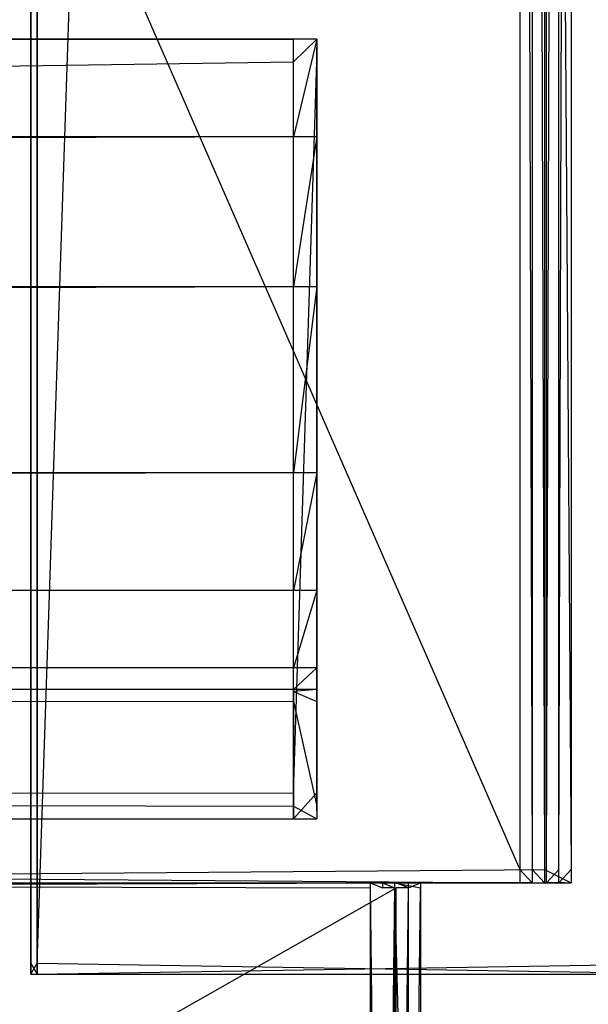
# Model space of a CAD drawing. Extents: x 0 to 1.6, y -0.5 to 0.
# Tile 158 of 182: x 1.5733 to 1.5861, y -0.4783 to -0.4563. Entities that reach past the tile are written whole.
import ezdxf

# ---------------------------------------------------------------- set-up
doc = ezdxf.new("R2010")
doc.units = 0
for name, color, linetype in [('L0_REGALELEMENT_0', 7, 'CONTINUOUS'), ('L34_KORPUS3_2', 7, 'CONTINUOUS'), ('L36_KORPUS2_1___REPLACEMTFOREMP', 7, 'CONTINUOUS'), ('L39_KORPUS2_3___REPLACEMTFOREMP', 7, 'CONTINUOUS'), ('L45_ABDECKPL_0___REPLACEMTFOREM', 7, 'CONTINUOUS')]:
    doc.layers.add(name, color=color, linetype=linetype)

msp = doc.modelspace()

# ---------------------------------------------------------------- linework, layer by layer
at = {"layer": 'L0_REGALELEMENT_0', "color": 40}
for points, invisible_edges in [([(1.546167, -0.387428, 0.349015), (1.584546, -0.475308, 0.349082), (1.584546, -0.3874, 0.349082), (1.546167, -0.387428, 0.349015)], 14), ([(1.584546, -0.475308, 0.349082), (1.546167, -0.387428, 0.349015), (1.546167, -0.475308, 0.349015), (1.584546, -0.475308, 0.349082)], 13), ([(1.585141, -0.3874, 0.009083), (1.546762, -0.475308, 0.009016), (1.546762, -0.3874, 0.009016), (1.585141, -0.3874, 0.009083)], 13), ([(1.546762, -0.475308, 0.009016), (1.585141, -0.3874, 0.009083), (1.585141, -0.475308, 0.009083), (1.546762, -0.475308, 0.009016)], 14), ([(1.584824, -0.475308, 0.349083), (1.584546, -0.3874, 0.349082), (1.584546, -0.475308, 0.349082), (1.584824, -0.475308, 0.349083)], 13), ([(1.584546, -0.3874, 0.349082), (1.584824, -0.475308, 0.349083), (1.584824, -0.3874, 0.349083), (1.584546, -0.3874, 0.349082)], 14), ([(1.585099, -0.475308, 0.349083), (1.584824, -0.3874, 0.349083), (1.584824, -0.475308, 0.349083), (1.585099, -0.475308, 0.349083)], 13), ([(1.584824, -0.3874, 0.349083), (1.585099, -0.475308, 0.349083), (1.585099, -0.3874, 0.349083), (1.584824, -0.3874, 0.349083)], 14), ([(1.585693, -0.475308, 0.00944), (1.585099, -0.3874, 0.348847), (1.585099, -0.475308, 0.348847), (1.585693, -0.475308, 0.00944)], 13), ([(1.585099, -0.3874, 0.348847), (1.585693, -0.475308, 0.00944), (1.585693, -0.3874, 0.00944), (1.585099, -0.3874, 0.348847)], 14), ([(1.585099, -0.475308, 0.348847), (1.585099, -0.3874, 0.349083), (1.585099, -0.475308, 0.349083), (1.585099, -0.475308, 0.348847)], 13), ([(1.585099, -0.3874, 0.349083), (1.585099, -0.475308, 0.348847), (1.585099, -0.3874, 0.348847), (1.585099, -0.3874, 0.349083)], 14), ([(1.58542, -0.3874, 0.009083), (1.585141, -0.475308, 0.009083), (1.585141, -0.3874, 0.009083), (1.58542, -0.3874, 0.009083)], 13), ([(1.585141, -0.475308, 0.009083), (1.58542, -0.3874, 0.009083), (1.58542, -0.475308, 0.009083), (1.585141, -0.475308, 0.009083)], 14), ([(1.585694, -0.3874, 0.009084), (1.58542, -0.475308, 0.009083), (1.58542, -0.3874, 0.009083), (1.585694, -0.3874, 0.009084)], 13), ([(1.58542, -0.475308, 0.009083), (1.585694, -0.3874, 0.009084), (1.585694, -0.475308, 0.009084), (1.58542, -0.475308, 0.009083)], 14), ([(1.585694, -0.475308, 0.009084), (1.585693, -0.3874, 0.00944), (1.585693, -0.475308, 0.00944), (1.585694, -0.475308, 0.009084)], 13), ([(1.585693, -0.3874, 0.00944), (1.585694, -0.475308, 0.009084), (1.585694, -0.3874, 0.009084), (1.585693, -0.3874, 0.00944)], 14), ([(1.584546, -0.475609, 0.349082), (1.546167, -0.475308, 0.349015), (1.546167, -0.475609, 0.349015), (1.584546, -0.475609, 0.349082)], 13), ([(1.546167, -0.475308, 0.349015), (1.584546, -0.475609, 0.349082), (1.584546, -0.475308, 0.349082), (1.546167, -0.475308, 0.349015)], 14), ([(1.585141, -0.475308, 0.009083), (1.546762, -0.475609, 0.009016), (1.546762, -0.475308, 0.009016), (1.585141, -0.475308, 0.009083)], 13), ([(1.546762, -0.475609, 0.009016), (1.585141, -0.475308, 0.009083), (1.585141, -0.475609, 0.009083), (1.546762, -0.475609, 0.009016)], 14), ([(1.584824, -0.475609, 0.349083), (1.584546, -0.475308, 0.349082), (1.584546, -0.475609, 0.349082), (1.584824, -0.475609, 0.349083)], 13), ([(1.584546, -0.475308, 0.349082), (1.584824, -0.475609, 0.349083), (1.584824, -0.475308, 0.349083), (1.584546, -0.475308, 0.349082)], 14), ([(1.585099, -0.475609, 0.349083), (1.584824, -0.475308, 0.349083), (1.584824, -0.475609, 0.349083), (1.585099, -0.475609, 0.349083)], 13), ([(1.584824, -0.475308, 0.349083), (1.585099, -0.475609, 0.349083), (1.585099, -0.475308, 0.349083), (1.584824, -0.475308, 0.349083)], 14), ([(1.585693, -0.475609, 0.00944), (1.585099, -0.475308, 0.348847), (1.585099, -0.475609, 0.348847), (1.585693, -0.475609, 0.00944)], 13), ([(1.585099, -0.475308, 0.348847), (1.585693, -0.475609, 0.00944), (1.585693, -0.475308, 0.00944), (1.585099, -0.475308, 0.348847)], 14), ([(1.585099, -0.475609, 0.348847), (1.585099, -0.475308, 0.349083), (1.585099, -0.475609, 0.349083), (1.585099, -0.475609, 0.348847)], 13), ([(1.585099, -0.475308, 0.349083), (1.585099, -0.475609, 0.348847), (1.585099, -0.475308, 0.348847), (1.585099, -0.475308, 0.349083)], 14), ([(1.58542, -0.475308, 0.009083), (1.585141, -0.475609, 0.009083), (1.585141, -0.475308, 0.009083), (1.58542, -0.475308, 0.009083)], 13), ([(1.585141, -0.475609, 0.009083), (1.58542, -0.475308, 0.009083), (1.58542, -0.475609, 0.009083), (1.585141, -0.475609, 0.009083)], 14), ([(1.585694, -0.475308, 0.009084), (1.58542, -0.475609, 0.009083), (1.58542, -0.475308, 0.009083), (1.585694, -0.475308, 0.009084)], 13), ([(1.58542, -0.475609, 0.009083), (1.585694, -0.475308, 0.009084), (1.585694, -0.475609, 0.009084), (1.58542, -0.475609, 0.009083)], 14), ([(1.585694, -0.475609, 0.009084), (1.585693, -0.475308, 0.00944), (1.585693, -0.475609, 0.00944), (1.585694, -0.475609, 0.009084)], 13), ([(1.585693, -0.475308, 0.00944), (1.585694, -0.475609, 0.009084), (1.585694, -0.475308, 0.009084), (1.585693, -0.475308, 0.00944)], 14), ([(1.581195, -0.475717, 0.345723), (1.543462, -0.475609, 0.345657), (1.543462, -0.475717, 0.345657), (1.581195, -0.475717, 0.345723)], 13), ([(1.543462, -0.475609, 0.345657), (1.581195, -0.475717, 0.345723), (1.581195, -0.475609, 0.345723), (1.543462, -0.475609, 0.345657)], 14), ([(1.581195, -0.475609, 0.345723), (1.543544, -0.475609, 0.345758), (1.543462, -0.475609, 0.345657), (1.581195, -0.475609, 0.345723)], 13), ([(1.581195, -0.497142, 0.345723), (1.543462, -0.475717, 0.345657), (1.543462, -0.497142, 0.345657), (1.581195, -0.497142, 0.345723)], 13), ([(1.543462, -0.475717, 0.345657), (1.581195, -0.497142, 0.345723), (1.581195, -0.475717, 0.345723), (1.543462, -0.475717, 0.345657)], 14), ([(1.581296, -0.475609, 0.345825), (1.546054, -0.475609, 0.348874), (1.543544, -0.475609, 0.345758), (1.581296, -0.475609, 0.345825)], 13), ([(1.543544, -0.475609, 0.345758), (1.581195, -0.475609, 0.345723), (1.581296, -0.475609, 0.345825), (1.543544, -0.475609, 0.345758)], 14), ([(1.581779, -0.475609, 0.012565), (1.544046, -0.475717, 0.012499), (1.544046, -0.475609, 0.012499), (1.581779, -0.475609, 0.012565)], 13), ([(1.544046, -0.475717, 0.012499), (1.581779, -0.475609, 0.012565), (1.581779, -0.475717, 0.012565), (1.544046, -0.475717, 0.012499)], 14), ([(1.58188, -0.475609, 0.01246), (1.544046, -0.475609, 0.012499), (1.544128, -0.475609, 0.012394), (1.58188, -0.475609, 0.01246)], 13), ([(1.544046, -0.475609, 0.012499), (1.58188, -0.475609, 0.01246), (1.581779, -0.475609, 0.012565), (1.544046, -0.475609, 0.012499)], 14), ([(1.581779, -0.475717, 0.012565), (1.544046, -0.497142, 0.012499), (1.544046, -0.475717, 0.012499), (1.581779, -0.475717, 0.012565)], 13), ([(1.544046, -0.497142, 0.012499), (1.581779, -0.475717, 0.012565), (1.581779, -0.497142, 0.012565), (1.544046, -0.497142, 0.012499)], 14), ([(1.585, -0.475609, 0.009229), (1.544128, -0.475609, 0.012394), (1.546648, -0.475609, 0.009161), (1.585, -0.475609, 0.009229)], 13), ([(1.544128, -0.475609, 0.012394), (1.585, -0.475609, 0.009229), (1.58188, -0.475609, 0.01246), (1.544128, -0.475609, 0.012394)], 14), ([(1.546054, -0.475609, 0.348874), (1.581296, -0.475609, 0.345825), (1.584405, -0.475609, 0.348941), (1.546054, -0.475609, 0.348874)], 14), ([(1.584405, -0.475609, 0.348941), (1.546167, -0.475609, 0.349015), (1.546054, -0.475609, 0.348874), (1.584405, -0.475609, 0.348941)], 13), ([(1.546167, -0.475609, 0.349015), (1.584405, -0.475609, 0.348941), (1.584546, -0.475609, 0.349082), (1.546167, -0.475609, 0.349015)], 14), ([(1.585141, -0.475609, 0.009083), (1.546648, -0.475609, 0.009161), (1.546762, -0.475609, 0.009016), (1.585141, -0.475609, 0.009083)], 13), ([(1.546648, -0.475609, 0.009161), (1.585141, -0.475609, 0.009083), (1.585, -0.475609, 0.009229), (1.546648, -0.475609, 0.009161)], 14), ([(1.58147, -0.475717, 0.345724), (1.581195, -0.475609, 0.345723), (1.581195, -0.475717, 0.345723), (1.58147, -0.475717, 0.345724)], 13), ([(1.581195, -0.475609, 0.345723), (1.58147, -0.475717, 0.345724), (1.58147, -0.475609, 0.345724), (1.581195, -0.475609, 0.345723)], 14), ([(1.58147, -0.475609, 0.345724), (1.581296, -0.475609, 0.345825), (1.581195, -0.475609, 0.345723), (1.58147, -0.475609, 0.345724)], 13), ([(1.58147, -0.497142, 0.345724), (1.581195, -0.475717, 0.345723), (1.581195, -0.497142, 0.345723), (1.58147, -0.497142, 0.345724)], 13), ([(1.581195, -0.475717, 0.345723), (1.58147, -0.497142, 0.345724), (1.58147, -0.475717, 0.345724), (1.581195, -0.475717, 0.345723)], 14), ([(1.581571, -0.475609, 0.345825), (1.584405, -0.475609, 0.348941), (1.581296, -0.475609, 0.345825), (1.581571, -0.475609, 0.345825)], 13), ([(1.581296, -0.475609, 0.345825), (1.58147, -0.475609, 0.345724), (1.581571, -0.475609, 0.345825), (1.581296, -0.475609, 0.345825)], 14), ([(1.581739, -0.475717, 0.345724), (1.58147, -0.475609, 0.345724), (1.58147, -0.475717, 0.345724), (1.581739, -0.475717, 0.345724)], 13), ([(1.58147, -0.475609, 0.345724), (1.581739, -0.475717, 0.345724), (1.581739, -0.475609, 0.345724), (1.58147, -0.475609, 0.345724)], 14), ([(1.581739, -0.475609, 0.345724), (1.581571, -0.475609, 0.345825), (1.58147, -0.475609, 0.345724), (1.581739, -0.475609, 0.345724)], 13), ([(1.58147, -0.497142, 0.345724), (1.581739, -0.475717, 0.345724), (1.58147, -0.475717, 0.345724), (1.58147, -0.497142, 0.345724)], 13), ([(1.581739, -0.475717, 0.345724), (1.58147, -0.497142, 0.345724), (1.581739, -0.497142, 0.345724), (1.581739, -0.475717, 0.345724)], 14), ([(1.58184, -0.475609, 0.345826), (1.584684, -0.475609, 0.348942), (1.581571, -0.475609, 0.345825), (1.58184, -0.475609, 0.345826)], 13), ([(1.584405, -0.475609, 0.348941), (1.581571, -0.475609, 0.345825), (1.584684, -0.475609, 0.348942), (1.584405, -0.475609, 0.348941)], 14), ([(1.581571, -0.475609, 0.345825), (1.581739, -0.475609, 0.345724), (1.58184, -0.475609, 0.345826), (1.581571, -0.475609, 0.345825)], 14), ([(1.581841, -0.475609, 0.345594), (1.581739, -0.475609, 0.345724), (1.58174, -0.475609, 0.345493), (1.581841, -0.475609, 0.345594)], 13), ([(1.581739, -0.475609, 0.345724), (1.581841, -0.475609, 0.345594), (1.58184, -0.475609, 0.345826), (1.581739, -0.475609, 0.345724)], 14), ([(1.58174, -0.475717, 0.345493), (1.581739, -0.475609, 0.345724), (1.581739, -0.475717, 0.345724), (1.58174, -0.475717, 0.345493)], 13), ([(1.581739, -0.475609, 0.345724), (1.58174, -0.475717, 0.345493), (1.58174, -0.475609, 0.345493), (1.581739, -0.475609, 0.345724)], 14), ([(1.58174, -0.497142, 0.345493), (1.581739, -0.475717, 0.345724), (1.581739, -0.497142, 0.345724), (1.58174, -0.497142, 0.345493)], 13), ([(1.581739, -0.475717, 0.345724), (1.58174, -0.497142, 0.345493), (1.58174, -0.475717, 0.345493), (1.581739, -0.475717, 0.345724)], 14), ([(1.582322, -0.475609, 0.012915), (1.581841, -0.475609, 0.345594), (1.58174, -0.475609, 0.345493), (1.582322, -0.475609, 0.012915)], 14), ([(1.582322, -0.475717, 0.012915), (1.58174, -0.475609, 0.345493), (1.58174, -0.475717, 0.345493), (1.582322, -0.475717, 0.012915)], 13), ([(1.58174, -0.475609, 0.345493), (1.582322, -0.475717, 0.012915), (1.582322, -0.475609, 0.012915), (1.58174, -0.475609, 0.345493)], 14), ([(1.582322, -0.497142, 0.012915), (1.58174, -0.475717, 0.345493), (1.58174, -0.497142, 0.345493), (1.582322, -0.497142, 0.012915)], 13), ([(1.58174, -0.475717, 0.345493), (1.582322, -0.497142, 0.012915), (1.582322, -0.475717, 0.012915), (1.58174, -0.475717, 0.345493)], 14), ([(1.581779, -0.475609, 0.012565), (1.582053, -0.475717, 0.012565), (1.581779, -0.475717, 0.012565), (1.581779, -0.475609, 0.012565)], 13), ([(1.582053, -0.475717, 0.012565), (1.581779, -0.475609, 0.012565), (1.582053, -0.475609, 0.012565), (1.582053, -0.475717, 0.012565)], 14), ([(1.582154, -0.475609, 0.012461), (1.581779, -0.475609, 0.012565), (1.58188, -0.475609, 0.01246), (1.582154, -0.475609, 0.012461)], 13), ([(1.581779, -0.475609, 0.012565), (1.582154, -0.475609, 0.012461), (1.582053, -0.475609, 0.012565), (1.581779, -0.475609, 0.012565)], 14), ([(1.582053, -0.475717, 0.012565), (1.581779, -0.497142, 0.012565), (1.581779, -0.475717, 0.012565), (1.582053, -0.475717, 0.012565)], 13), ([(1.581779, -0.497142, 0.012565), (1.582053, -0.475717, 0.012565), (1.582053, -0.497142, 0.012565), (1.581779, -0.497142, 0.012565)], 14), ([(1.584684, -0.475609, 0.348942), (1.58184, -0.475609, 0.345826), (1.584958, -0.475609, 0.348942), (1.584684, -0.475609, 0.348942)], 14), ([(1.584958, -0.475609, 0.348707), (1.58184, -0.475609, 0.345826), (1.581841, -0.475609, 0.345594), (1.584958, -0.475609, 0.348707)], 13), ([(1.58184, -0.475609, 0.345826), (1.584958, -0.475609, 0.348707), (1.584958, -0.475609, 0.348942), (1.58184, -0.475609, 0.345826)], 14), ([(1.581841, -0.475609, 0.345594), (1.582322, -0.475609, 0.012915), (1.582423, -0.475609, 0.01281), (1.581841, -0.475609, 0.345594)], 13), ([(1.582423, -0.475609, 0.01281), (1.584958, -0.475609, 0.348707), (1.581841, -0.475609, 0.345594), (1.582423, -0.475609, 0.01281)], 14), ([(1.585279, -0.475609, 0.009229), (1.58188, -0.475609, 0.01246), (1.585, -0.475609, 0.009229), (1.585279, -0.475609, 0.009229)], 13), ([(1.58188, -0.475609, 0.01246), (1.585279, -0.475609, 0.009229), (1.582154, -0.475609, 0.012461), (1.58188, -0.475609, 0.01246)], 14), ([(1.582322, -0.475609, 0.012566), (1.582053, -0.475717, 0.012565), (1.582053, -0.475609, 0.012565), (1.582322, -0.475609, 0.012566)], 13), ([(1.582053, -0.475717, 0.012565), (1.582322, -0.475609, 0.012566), (1.582322, -0.475717, 0.012566), (1.582053, -0.475717, 0.012565)], 14), ([(1.582424, -0.475609, 0.012461), (1.582053, -0.475609, 0.012565), (1.582154, -0.475609, 0.012461), (1.582424, -0.475609, 0.012461)], 13), ([(1.582053, -0.475609, 0.012565), (1.582424, -0.475609, 0.012461), (1.582322, -0.475609, 0.012566), (1.582053, -0.475609, 0.012565)], 14), ([(1.582322, -0.475717, 0.012566), (1.582053, -0.497142, 0.012565), (1.582053, -0.475717, 0.012565), (1.582322, -0.475717, 0.012566)], 13), ([(1.582053, -0.497142, 0.012565), (1.582322, -0.475717, 0.012566), (1.582322, -0.497142, 0.012566), (1.582053, -0.497142, 0.012565)], 14), ([(1.585553, -0.475609, 0.00923), (1.582154, -0.475609, 0.012461), (1.585279, -0.475609, 0.009229), (1.585553, -0.475609, 0.00923)], 13), ([(1.582154, -0.475609, 0.012461), (1.585553, -0.475609, 0.00923), (1.582424, -0.475609, 0.012461), (1.582154, -0.475609, 0.012461)], 14), ([(1.582423, -0.475609, 0.01281), (1.582322, -0.475609, 0.012566), (1.582424, -0.475609, 0.012461), (1.582423, -0.475609, 0.01281)], 13), ([(1.582322, -0.475609, 0.012566), (1.582423, -0.475609, 0.01281), (1.582322, -0.475609, 0.012915), (1.582322, -0.475609, 0.012566)], 14), ([(1.582322, -0.475717, 0.012566), (1.582322, -0.475609, 0.012915), (1.582322, -0.475717, 0.012915), (1.582322, -0.475717, 0.012566)], 13), ([(1.582322, -0.475609, 0.012915), (1.582322, -0.475717, 0.012566), (1.582322, -0.475609, 0.012566), (1.582322, -0.475609, 0.012915)], 14), ([(1.582322, -0.497142, 0.012566), (1.582322, -0.475717, 0.012915), (1.582322, -0.497142, 0.012915), (1.582322, -0.497142, 0.012566)], 13), ([(1.582322, -0.475717, 0.012915), (1.582322, -0.497142, 0.012566), (1.582322, -0.475717, 0.012566), (1.582322, -0.475717, 0.012915)], 14), ([(1.584958, -0.475609, 0.348707), (1.582423, -0.475609, 0.01281), (1.585552, -0.475609, 0.009585), (1.584958, -0.475609, 0.348707)], 13), ([(1.582424, -0.475609, 0.012461), (1.585552, -0.475609, 0.009585), (1.582423, -0.475609, 0.01281), (1.582424, -0.475609, 0.012461)], 14), ([(1.585552, -0.475609, 0.009585), (1.582424, -0.475609, 0.012461), (1.585553, -0.475609, 0.00923), (1.585552, -0.475609, 0.009585)], 13), ([(1.584684, -0.475609, 0.348942), (1.584546, -0.475609, 0.349082), (1.584405, -0.475609, 0.348941), (1.584684, -0.475609, 0.348942)], 13), ([(1.584546, -0.475609, 0.349082), (1.584684, -0.475609, 0.348942), (1.584824, -0.475609, 0.349083), (1.584546, -0.475609, 0.349082)], 14), ([(1.584958, -0.475609, 0.348942), (1.584824, -0.475609, 0.349083), (1.584684, -0.475609, 0.348942), (1.584958, -0.475609, 0.348942)], 13), ([(1.584824, -0.475609, 0.349083), (1.584958, -0.475609, 0.348942), (1.585099, -0.475609, 0.349083), (1.584824, -0.475609, 0.349083)], 14), ([(1.585552, -0.475609, 0.009585), (1.585099, -0.475609, 0.348847), (1.584958, -0.475609, 0.348707), (1.585552, -0.475609, 0.009585)], 14), ([(1.585099, -0.475609, 0.348847), (1.584958, -0.475609, 0.348942), (1.584958, -0.475609, 0.348707), (1.585099, -0.475609, 0.348847)], 13), ([(1.584958, -0.475609, 0.348942), (1.585099, -0.475609, 0.348847), (1.585099, -0.475609, 0.349083), (1.584958, -0.475609, 0.348942)], 14), ([(1.58542, -0.475609, 0.009083), (1.585, -0.475609, 0.009229), (1.585141, -0.475609, 0.009083), (1.58542, -0.475609, 0.009083)], 13), ([(1.585, -0.475609, 0.009229), (1.58542, -0.475609, 0.009083), (1.585279, -0.475609, 0.009229), (1.585, -0.475609, 0.009229)], 14), ([(1.585099, -0.475609, 0.348847), (1.585552, -0.475609, 0.009585), (1.585693, -0.475609, 0.00944), (1.585099, -0.475609, 0.348847)], 13), ([(1.585694, -0.475609, 0.009084), (1.585279, -0.475609, 0.009229), (1.58542, -0.475609, 0.009083), (1.585694, -0.475609, 0.009084)], 13), ([(1.585279, -0.475609, 0.009229), (1.585694, -0.475609, 0.009084), (1.585553, -0.475609, 0.00923), (1.585279, -0.475609, 0.009229)], 14), ([(1.585553, -0.475609, 0.00923), (1.585693, -0.475609, 0.00944), (1.585552, -0.475609, 0.009585), (1.585553, -0.475609, 0.00923)], 14), ([(1.585693, -0.475609, 0.00944), (1.585553, -0.475609, 0.00923), (1.585694, -0.475609, 0.009084), (1.585693, -0.475609, 0.00944)], 13), ([(1.540756, -0.497258, 0.342269), (1.568392, -0.477096, 0.332371), (1.577842, -0.497258, 0.342334), (1.540756, -0.497258, 0.342269)], 14), ([(1.568931, -0.477096, 0.024127), (1.541327, -0.497258, 0.015734), (1.578414, -0.497258, 0.015799), (1.568931, -0.477096, 0.024127)], 14), ([(1.568648, -0.477096, 0.332372), (1.577842, -0.497258, 0.342334), (1.568392, -0.477096, 0.332371), (1.568648, -0.477096, 0.332372)], 13), ([(1.5689, -0.477096, 0.332372), (1.578112, -0.497258, 0.342335), (1.568648, -0.477096, 0.332372), (1.5689, -0.477096, 0.332372)], 13), ([(1.577842, -0.497258, 0.342334), (1.568648, -0.477096, 0.332372), (1.578112, -0.497258, 0.342335), (1.577842, -0.497258, 0.342334)], 14), ([(1.578112, -0.497258, 0.342335), (1.5689, -0.477096, 0.332372), (1.578377, -0.497258, 0.342335), (1.578112, -0.497258, 0.342335)], 14), ([(1.5689, -0.477096, 0.332372), (1.578377, -0.497258, 0.342109), (1.578377, -0.497258, 0.342335), (1.5689, -0.477096, 0.332372)], 13), ([(1.578377, -0.497258, 0.342109), (1.5689, -0.477096, 0.332372), (1.5689, -0.477096, 0.332158), (1.578377, -0.497258, 0.342109)], 14), ([(1.5689, -0.477096, 0.332158), (1.578948, -0.497258, 0.016142), (1.578377, -0.497258, 0.342109), (1.5689, -0.477096, 0.332158)], 13), ([(1.578948, -0.497258, 0.016142), (1.5689, -0.477096, 0.332158), (1.569439, -0.477096, 0.024451), (1.578948, -0.497258, 0.016142)], 14), ([(1.578414, -0.497258, 0.015799), (1.569188, -0.477096, 0.024127), (1.568931, -0.477096, 0.024127), (1.578414, -0.497258, 0.015799)], 13), ([(1.578683, -0.497258, 0.015799), (1.56944, -0.477096, 0.024128), (1.569188, -0.477096, 0.024127), (1.578683, -0.497258, 0.015799)], 13), ([(1.569188, -0.477096, 0.024127), (1.578414, -0.497258, 0.015799), (1.578683, -0.497258, 0.015799), (1.569188, -0.477096, 0.024127)], 14), ([(1.569439, -0.477096, 0.024451), (1.578948, -0.497258, 0.0158), (1.578948, -0.497258, 0.016142), (1.569439, -0.477096, 0.024451)], 13), ([(1.578948, -0.497258, 0.0158), (1.569439, -0.477096, 0.024451), (1.56944, -0.477096, 0.024128), (1.578948, -0.497258, 0.0158)], 14), ([(1.56944, -0.477096, 0.024128), (1.578683, -0.497258, 0.015799), (1.578948, -0.497258, 0.0158), (1.56944, -0.477096, 0.024128)], 14)]:
    msp.add_3dface(points, dxfattribs=dict(at, invisible_edges=invisible_edges))
at = {"layer": 'L34_KORPUS3_2', "color": 8}
for points, invisible_edges in [([(1.597088, -0.000595), (0.9, -0.497407), (0.9, -0.000595), (1.597088, -0.000595)], 13), ([(0.9, -0.497407), (1.597088, -0.000595), (1.597091, -0.497407), (0.9, -0.497407)], 10), ([(0.9, -0.497405, 0.00769), (1.597088, -0.000597, 0.00769), (0.9, -0.000597, 0.00769), (0.9, -0.497405, 0.00769)], 13), ([(1.597088, -0.000597, 0.00769), (0.9, -0.497405, 0.00769), (1.597091, -0.497405, 0.00769), (1.597088, -0.000597, 0.00769)], 10)]:
    msp.add_3dface(points, dxfattribs=dict(at, invisible_edges=invisible_edges))
at = {"layer": 'L36_KORPUS2_1___REPLACEMTFOREMP', "color": 250}
for points, invisible_edges in [([(1.573741, -0.030441, 0.007118), (1.573596, -0.477405, 0.007118), (1.573596, -0.030441, 0.007118), (1.573741, -0.030441, 0.007118)], 13), ([(1.573596, -0.477405, 0.007118), (1.573741, -0.030441, 0.007118), (1.573741, -0.477405, 0.007118), (1.573596, -0.477405, 0.007118)], 14), ([(1.573741, -0.477405, 0.590999), (1.573596, -0.030441, 0.590999), (1.573596, -0.477405, 0.590999), (1.573741, -0.477405, 0.590999)], 13), ([(1.573596, -0.030441, 0.590999), (1.573741, -0.477405, 0.590999), (1.573741, -0.030441, 0.590999), (1.573596, -0.030441, 0.590999)], 14), ([(1.573596, -0.030441, 0.00749), (1.573596, -0.477405, 0.007118), (1.573596, -0.477405, 0.00749), (1.573596, -0.030441, 0.00749)], 13), ([(1.573596, -0.477405, 0.007118), (1.573596, -0.030441, 0.00749), (1.573596, -0.030441, 0.007118), (1.573596, -0.477405, 0.007118)], 14), ([(1.573596, -0.030441, 0.590562), (1.573596, -0.477405, 0.00749), (1.573596, -0.477405, 0.590562), (1.573596, -0.030441, 0.590562)], 13), ([(1.573596, -0.477405, 0.00749), (1.573596, -0.030441, 0.590562), (1.573596, -0.030441, 0.00749), (1.573596, -0.477405, 0.00749)], 14), ([(1.573596, -0.030441, 0.590999), (1.573596, -0.477405, 0.590562), (1.573596, -0.477405, 0.590999), (1.573596, -0.030441, 0.590999)], 13), ([(1.573596, -0.477405, 0.590562), (1.573596, -0.030441, 0.590999), (1.573596, -0.030441, 0.590562), (1.573596, -0.477405, 0.590562)], 14), ([(1.588659, -0.030441, 0.007118), (1.573741, -0.477405, 0.007118), (1.573741, -0.030441, 0.007118), (1.588659, -0.030441, 0.007118)], 13), ([(1.573741, -0.477405, 0.007118), (1.588659, -0.030441, 0.007118), (1.588659, -0.477405, 0.007118), (1.573741, -0.477405, 0.007118)], 14), ([(1.588659, -0.477405, 0.590999), (1.573741, -0.030441, 0.590999), (1.573741, -0.477405, 0.590999), (1.588659, -0.477405, 0.590999)], 13), ([(1.573741, -0.030441, 0.590999), (1.588659, -0.477405, 0.590999), (1.588659, -0.030441, 0.590999), (1.573741, -0.030441, 0.590999)], 14), ([(1.573741, -0.477405, 0.007118), (1.573596, -0.477649, 0.007118), (1.573596, -0.477405, 0.007118), (1.573741, -0.477405, 0.007118)], 13), ([(1.573596, -0.477649, 0.007118), (1.573741, -0.477405, 0.007118), (1.573741, -0.477649, 0.007118), (1.573596, -0.477649, 0.007118)], 14), ([(1.573741, -0.477649, 0.590999), (1.573596, -0.477405, 0.590999), (1.573596, -0.477649, 0.590999), (1.573741, -0.477649, 0.590999)], 13), ([(1.573596, -0.477405, 0.590999), (1.573741, -0.477649, 0.590999), (1.573741, -0.477405, 0.590999), (1.573596, -0.477405, 0.590999)], 14), ([(1.573596, -0.477405, 0.00749), (1.573596, -0.477649, 0.007118), (1.573596, -0.477649, 0.00749), (1.573596, -0.477405, 0.00749)], 13), ([(1.573596, -0.477649, 0.007118), (1.573596, -0.477405, 0.00749), (1.573596, -0.477405, 0.007118), (1.573596, -0.477649, 0.007118)], 14), ([(1.573596, -0.477405, 0.590562), (1.573596, -0.477649, 0.00749), (1.573596, -0.477649, 0.590562), (1.573596, -0.477405, 0.590562)], 13), ([(1.573596, -0.477649, 0.00749), (1.573596, -0.477405, 0.590562), (1.573596, -0.477405, 0.00749), (1.573596, -0.477649, 0.00749)], 14), ([(1.573596, -0.477405, 0.590999), (1.573596, -0.477649, 0.590562), (1.573596, -0.477649, 0.590999), (1.573596, -0.477405, 0.590999)], 13), ([(1.573596, -0.477649, 0.590562), (1.573596, -0.477405, 0.590999), (1.573596, -0.477405, 0.590562), (1.573596, -0.477649, 0.590562)], 14), ([(1.588659, -0.477405, 0.007118), (1.573741, -0.477649, 0.007118), (1.573741, -0.477405, 0.007118), (1.588659, -0.477405, 0.007118)], 13), ([(1.573741, -0.477649, 0.007118), (1.588659, -0.477405, 0.007118), (1.588659, -0.477649, 0.007118), (1.573741, -0.477649, 0.007118)], 14), ([(1.588659, -0.477649, 0.590999), (1.573741, -0.477405, 0.590999), (1.573741, -0.477649, 0.590999), (1.588659, -0.477649, 0.590999)], 13), ([(1.573741, -0.477405, 0.590999), (1.588659, -0.477649, 0.590999), (1.588659, -0.477405, 0.590999), (1.573741, -0.477405, 0.590999)], 14), ([(1.573741, -0.477649, 0.00749), (1.573596, -0.477649, 0.007118), (1.573741, -0.477649, 0.007118), (1.573741, -0.477649, 0.00749)], 13), ([(1.573596, -0.477649, 0.007118), (1.573741, -0.477649, 0.00749), (1.573596, -0.477649, 0.00749), (1.573596, -0.477649, 0.007118)], 14), ([(1.573741, -0.477649, 0.590562), (1.573596, -0.477649, 0.00749), (1.573741, -0.477649, 0.00749), (1.573741, -0.477649, 0.590562)], 13), ([(1.573596, -0.477649, 0.00749), (1.573741, -0.477649, 0.590562), (1.573596, -0.477649, 0.590562), (1.573596, -0.477649, 0.00749)], 14), ([(1.573741, -0.477649, 0.590999), (1.573596, -0.477649, 0.590562), (1.573741, -0.477649, 0.590562), (1.573741, -0.477649, 0.590999)], 13), ([(1.573596, -0.477649, 0.590562), (1.573741, -0.477649, 0.590999), (1.573596, -0.477649, 0.590999), (1.573596, -0.477649, 0.590562)], 14), ([(1.588659, -0.477649, 0.00749), (1.573741, -0.477649, 0.007118), (1.588659, -0.477649, 0.007118), (1.588659, -0.477649, 0.00749)], 13), ([(1.573741, -0.477649, 0.007118), (1.588659, -0.477649, 0.00749), (1.573741, -0.477649, 0.00749), (1.573741, -0.477649, 0.007118)], 14), ([(1.588659, -0.477649, 0.590562), (1.573741, -0.477649, 0.00749), (1.588659, -0.477649, 0.00749), (1.588659, -0.477649, 0.590562)], 13), ([(1.573741, -0.477649, 0.00749), (1.588659, -0.477649, 0.590562), (1.573741, -0.477649, 0.590562), (1.573741, -0.477649, 0.00749)], 14), ([(1.588659, -0.477649, 0.590999), (1.573741, -0.477649, 0.590562), (1.588659, -0.477649, 0.590562), (1.588659, -0.477649, 0.590999)], 13), ([(1.573741, -0.477649, 0.590562), (1.588659, -0.477649, 0.590999), (1.573741, -0.477649, 0.590999), (1.573741, -0.477649, 0.590562)], 14)]:
    msp.add_3dface(points, dxfattribs=dict(at, invisible_edges=invisible_edges))
at = {"layer": 'L39_KORPUS2_3___REPLACEMTFOREMP', "color": 250}
for points, invisible_edges in [([(0.5, -0.456715, 0.473584), (1.57948, -0.456715, 0.472817), (0.5, -0.456715, 0.472817), (0.5, -0.456715, 0.473584)], 13), ([(1.57948, -0.456715, 0.472817), (0.5, -0.456715, 0.473584), (1.57948, -0.456715, 0.473584), (1.57948, -0.456715, 0.472817)], 14), ([(1.57948, -0.456715, 0.472817), (0.5, -0.457221, 0.472817), (0.5, -0.456715, 0.472817), (1.57948, -0.456715, 0.472817)], 13), ([(0.5, -0.457221, 0.472817), (1.57948, -0.456715, 0.472817), (1.57948, -0.457221, 0.472817), (0.5, -0.457221, 0.472817)], 14), ([(0.5, -0.458902, 0.527803), (1.57948, -0.456715, 0.524414), (0.5, -0.456715, 0.524414), (0.5, -0.458902, 0.527803)], 13), ([(1.57948, -0.456715, 0.524414), (0.5, -0.458902, 0.527803), (1.57948, -0.458902, 0.527803), (1.57948, -0.456715, 0.524414)], 14), ([(0.5, -0.456715, 0.520115), (1.57948, -0.456715, 0.473584), (0.5, -0.456715, 0.473584), (0.5, -0.456715, 0.520115)], 13), ([(1.57948, -0.456715, 0.473584), (0.5, -0.456715, 0.520115), (1.57948, -0.456715, 0.520115), (1.57948, -0.456715, 0.473584)], 14), ([(0.5, -0.456715, 0.524414), (1.57948, -0.456715, 0.520115), (0.5, -0.456715, 0.520115), (0.5, -0.456715, 0.524414)], 13), ([(1.57948, -0.456715, 0.520115), (0.5, -0.456715, 0.524414), (1.57948, -0.456715, 0.524414), (1.57948, -0.456715, 0.520115)], 14), ([(1.57948, -0.456715, 0.473584), (1.58, -0.456715, 0.472817), (1.57948, -0.456715, 0.472817), (1.57948, -0.456715, 0.473584)], 13), ([(1.58, -0.456715, 0.472817), (1.57948, -0.456715, 0.473584), (1.58, -0.456715, 0.473584), (1.58, -0.456715, 0.472817)], 14), ([(1.58, -0.456715, 0.472817), (1.57948, -0.457221, 0.472817), (1.57948, -0.456715, 0.472817), (1.58, -0.456715, 0.472817)], 13), ([(1.57948, -0.457221, 0.472817), (1.58, -0.456715, 0.472817), (1.58, -0.457221, 0.472817), (1.57948, -0.457221, 0.472817)], 14), ([(1.57948, -0.456715, 0.524414), (1.58, -0.456715, 0.520115), (1.57948, -0.456715, 0.520115), (1.57948, -0.456715, 0.524414)], 13), ([(1.58, -0.456715, 0.520115), (1.57948, -0.456715, 0.524414), (1.58, -0.456715, 0.524414), (1.58, -0.456715, 0.520115)], 14), ([(1.57948, -0.456715, 0.520115), (1.58, -0.456715, 0.473584), (1.57948, -0.456715, 0.473584), (1.57948, -0.456715, 0.520115)], 13), ([(1.58, -0.456715, 0.473584), (1.57948, -0.456715, 0.520115), (1.58, -0.456715, 0.520115), (1.58, -0.456715, 0.473584)], 14), ([(1.57948, -0.458902, 0.527803), (1.58, -0.456715, 0.524414), (1.57948, -0.456715, 0.524414), (1.57948, -0.458902, 0.527803)], 13), ([(1.58, -0.456715, 0.524414), (1.57948, -0.458902, 0.527803), (1.58, -0.458902, 0.527803), (1.58, -0.456715, 0.524414)], 14), ([(1.58, -0.456893, 0.473584), (1.58, -0.456715, 0.520115), (1.58, -0.456893, 0.520115), (1.58, -0.456893, 0.473584)], 13), ([(1.58, -0.456715, 0.520115), (1.58, -0.456893, 0.473584), (1.58, -0.456715, 0.473584), (1.58, -0.456715, 0.520115)], 14), ([(1.58, -0.456893, 0.472996), (1.58, -0.457221, 0.472817), (1.58, -0.456715, 0.472817), (1.58, -0.456893, 0.472996)], 14), ([(1.58, -0.456893, 0.520115), (1.58, -0.456715, 0.524414), (1.58, -0.456893, 0.524362), (1.58, -0.456893, 0.520115)], 13), ([(1.58, -0.456715, 0.524414), (1.58, -0.456893, 0.520115), (1.58, -0.456715, 0.520115), (1.58, -0.456715, 0.524414)], 14), ([(1.58, -0.458902, 0.527803), (1.58, -0.456893, 0.524362), (1.58, -0.456715, 0.524414), (1.58, -0.458902, 0.527803)], 14), ([(1.58, -0.456893, 0.472996), (1.58, -0.456715, 0.473584), (1.58, -0.456893, 0.473584), (1.58, -0.456893, 0.472996)], 13), ([(1.58, -0.456715, 0.473584), (1.58, -0.456893, 0.472996), (1.58, -0.456715, 0.472817), (1.58, -0.456715, 0.473584)], 14), ([(1.58, -0.457221, 0.472817), (1.58, -0.456893, 0.472996), (1.58, -0.457221, 0.472996), (1.58, -0.457221, 0.472817)], 13), ([(1.58, -0.456893, 0.524362), (1.58, -0.458902, 0.527803), (1.58, -0.459052, 0.527706), (1.58, -0.456893, 0.524362)], 13), ([(1.58, -0.459052, 0.527706), (1.58, -0.457221, 0.472996), (1.58, -0.456893, 0.524362), (1.58, -0.459052, 0.527706)], 9), ([(1.58, -0.456893, 0.524362), (1.58, -0.457221, 0.472996), (1.58, -0.456893, 0.472996), (1.58, -0.456893, 0.524362)], 8), ([(1.58, -0.456893, 0.524362), (1.58, -0.456893, 0.472996), (1.58, -0.456893, 0.520115), (1.58, -0.456893, 0.524362)], 10), ([(1.58, -0.456893, 0.520115), (1.58, -0.456893, 0.472996), (1.58, -0.456893, 0.473584), (1.58, -0.456893, 0.520115)], 13), ([(1.57948, -0.457221, 0.472817), (0.5, -0.473592, 0.472817), (0.5, -0.457221, 0.472817), (1.57948, -0.457221, 0.472817)], 13), ([(0.5, -0.473592, 0.472817), (1.57948, -0.457221, 0.472817), (1.57948, -0.473592, 0.472817), (0.5, -0.473592, 0.472817)], 14), ([(1.58, -0.457221, 0.472817), (1.57948, -0.473592, 0.472817), (1.57948, -0.457221, 0.472817), (1.58, -0.457221, 0.472817)], 13), ([(1.57948, -0.473592, 0.472817), (1.58, -0.457221, 0.472817), (1.58, -0.473592, 0.472817), (1.57948, -0.473592, 0.472817)], 14), ([(1.58, -0.473592, 0.472817), (1.58, -0.457221, 0.472996), (1.58, -0.473592, 0.472996), (1.58, -0.473592, 0.472817)], 13), ([(1.58, -0.457221, 0.472996), (1.58, -0.473592, 0.472817), (1.58, -0.457221, 0.472817), (1.58, -0.457221, 0.472996)], 14), ([(1.58, -0.469235, 0.553751), (1.58, -0.473592, 0.472996), (1.58, -0.457221, 0.472996), (1.58, -0.469235, 0.553751)], 10), ([(1.58, -0.469235, 0.553751), (1.58, -0.457221, 0.472996), (1.58, -0.466592, 0.542067), (1.58, -0.469235, 0.553751)], 13), ([(1.58, -0.466592, 0.542067), (1.58, -0.457221, 0.472996), (1.58, -0.462416, 0.532918), (1.58, -0.466592, 0.542067)], 11), ([(1.58, -0.462416, 0.532918), (1.58, -0.457221, 0.472996), (1.58, -0.459052, 0.527706), (1.58, -0.462416, 0.532918)], 10), ([(0.5, -0.462259, 0.533004), (1.57948, -0.458902, 0.527803), (0.5, -0.458902, 0.527803), (0.5, -0.462259, 0.533004)], 13), ([(1.57948, -0.458902, 0.527803), (0.5, -0.462259, 0.533004), (1.57948, -0.462259, 0.533004), (1.57948, -0.458902, 0.527803)], 14), ([(1.57948, -0.462259, 0.533004), (1.58, -0.458902, 0.527803), (1.57948, -0.458902, 0.527803), (1.57948, -0.462259, 0.533004)], 13), ([(1.58, -0.458902, 0.527803), (1.57948, -0.462259, 0.533004), (1.58, -0.462259, 0.533004), (1.58, -0.458902, 0.527803)], 14), ([(1.58, -0.462259, 0.533004), (1.58, -0.459052, 0.527706), (1.58, -0.458902, 0.527803), (1.58, -0.462259, 0.533004)], 14), ([(1.58, -0.459052, 0.527706), (1.58, -0.462259, 0.533004), (1.58, -0.462416, 0.532918), (1.58, -0.459052, 0.527706)], 13), ([(0.5, -0.466422, 0.542125), (1.57948, -0.462259, 0.533004), (0.5, -0.462259, 0.533004), (0.5, -0.466422, 0.542125)], 13), ([(1.57948, -0.462259, 0.533004), (0.5, -0.466422, 0.542125), (1.57948, -0.466422, 0.542125), (1.57948, -0.462259, 0.533004)], 14), ([(1.57948, -0.466422, 0.542125), (1.58, -0.462259, 0.533004), (1.57948, -0.462259, 0.533004), (1.57948, -0.466422, 0.542125)], 13), ([(1.58, -0.462259, 0.533004), (1.57948, -0.466422, 0.542125), (1.58, -0.466422, 0.542125), (1.58, -0.462259, 0.533004)], 14), ([(1.58, -0.466422, 0.542125), (1.58, -0.462416, 0.532918), (1.58, -0.462259, 0.533004), (1.58, -0.466422, 0.542125)], 14), ([(1.58, -0.462416, 0.532918), (1.58, -0.466422, 0.542125), (1.58, -0.466592, 0.542067), (1.58, -0.462416, 0.532918)], 13), ([(0.5, -0.46906, 0.553784), (1.57948, -0.466422, 0.542125), (0.5, -0.466422, 0.542125), (0.5, -0.46906, 0.553784)], 13), ([(1.57948, -0.466422, 0.542125), (0.5, -0.46906, 0.553784), (1.57948, -0.46906, 0.553784), (1.57948, -0.466422, 0.542125)], 14), ([(1.57948, -0.46906, 0.553784), (1.58, -0.466422, 0.542125), (1.57948, -0.466422, 0.542125), (1.57948, -0.46906, 0.553784)], 13), ([(1.58, -0.466422, 0.542125), (1.57948, -0.46906, 0.553784), (1.58, -0.46906, 0.553784), (1.58, -0.466422, 0.542125)], 14), ([(1.58, -0.46906, 0.553784), (1.58, -0.466592, 0.542067), (1.58, -0.466422, 0.542125), (1.58, -0.46906, 0.553784)], 14), ([(1.58, -0.466592, 0.542067), (1.58, -0.46906, 0.553784), (1.58, -0.469235, 0.553751), (1.58, -0.466592, 0.542067)], 13), ([(0.5, -0.47079, 0.565518), (1.57948, -0.46906, 0.553784), (0.5, -0.46906, 0.553784), (0.5, -0.47079, 0.565518)], 13), ([(1.57948, -0.46906, 0.553784), (0.5, -0.47079, 0.565518), (1.57948, -0.47079, 0.565518), (1.57948, -0.46906, 0.553784)], 14), ([(1.57948, -0.47079, 0.565518), (1.58, -0.46906, 0.553784), (1.57948, -0.46906, 0.553784), (1.57948, -0.47079, 0.565518)], 13), ([(1.58, -0.46906, 0.553784), (1.57948, -0.47079, 0.565518), (1.58, -0.47079, 0.565518), (1.58, -0.46906, 0.553784)], 14), ([(1.58, -0.47079, 0.565518), (1.58, -0.469235, 0.553751), (1.58, -0.46906, 0.553784), (1.58, -0.47079, 0.565518)], 14), ([(1.58, -0.469235, 0.553751), (1.58, -0.47079, 0.565518), (1.58, -0.470968, 0.5655), (1.58, -0.469235, 0.553751)], 13), ([(1.58, -0.470968, 0.5655), (1.58, -0.473592, 0.472996), (1.58, -0.469235, 0.553751), (1.58, -0.470968, 0.5655)], 13), ([(0.5, -0.471275, 0.57516), (1.57948, -0.47079, 0.565518), (0.5, -0.47079, 0.565518), (0.5, -0.471275, 0.57516)], 13), ([(1.57948, -0.47079, 0.565518), (0.5, -0.471275, 0.57516), (1.57948, -0.471275, 0.57516), (1.57948, -0.47079, 0.565518)], 14), ([(1.57948, -0.471275, 0.57516), (1.58, -0.47079, 0.565518), (1.57948, -0.47079, 0.565518), (1.57948, -0.471275, 0.57516)], 13), ([(1.58, -0.47079, 0.565518), (1.57948, -0.471275, 0.57516), (1.58, -0.471275, 0.57516), (1.58, -0.47079, 0.565518)], 14), ([(1.58, -0.471275, 0.57516), (1.58, -0.470968, 0.5655), (1.58, -0.47079, 0.565518), (1.58, -0.471275, 0.57516)], 14), ([(1.58, -0.470968, 0.5655), (1.58, -0.471275, 0.57516), (1.58, -0.471453, 0.575151), (1.58, -0.470968, 0.5655)], 13), ([(1.58, -0.4717, 0.575833), (1.58, -0.473592, 0.472996), (1.58, -0.470968, 0.5655), (1.58, -0.4717, 0.575833)], 10), ([(1.58, -0.4717, 0.575833), (1.58, -0.470968, 0.5655), (1.58, -0.471453, 0.575151), (1.58, -0.4717, 0.575833)], 13), ([(0.5, -0.471318, 0.576011), (1.57948, -0.471275, 0.57516), (0.5, -0.471275, 0.57516), (0.5, -0.471318, 0.576011)], 13), ([(1.57948, -0.471275, 0.57516), (0.5, -0.471318, 0.576011), (1.57948, -0.471318, 0.576011), (1.57948, -0.471275, 0.57516)], 14), ([(1.57948, -0.471542, 0.576011), (0.5, -0.471318, 0.576011), (0.5, -0.471542, 0.576011), (1.57948, -0.471542, 0.576011)], 13), ([(0.5, -0.471318, 0.576011), (1.57948, -0.471542, 0.576011), (1.57948, -0.471318, 0.576011), (0.5, -0.471318, 0.576011)], 14), ([(1.57948, -0.471318, 0.576011), (1.58, -0.471275, 0.57516), (1.57948, -0.471275, 0.57516), (1.57948, -0.471318, 0.576011)], 13), ([(1.58, -0.471275, 0.57516), (1.57948, -0.471318, 0.576011), (1.58, -0.471318, 0.576011), (1.58, -0.471275, 0.57516)], 14), ([(1.58, -0.471542, 0.576011), (1.57948, -0.471318, 0.576011), (1.57948, -0.471542, 0.576011), (1.58, -0.471542, 0.576011)], 13), ([(1.57948, -0.471318, 0.576011), (1.58, -0.471542, 0.576011), (1.58, -0.471318, 0.576011), (1.57948, -0.471318, 0.576011)], 14), ([(1.58, -0.471318, 0.576011), (1.58, -0.471453, 0.575151), (1.58, -0.471275, 0.57516), (1.58, -0.471318, 0.576011)], 14), ([(1.58, -0.471453, 0.575151), (1.58, -0.471318, 0.576011), (1.58, -0.471488, 0.575833), (1.58, -0.471453, 0.575151)], 13), ([(1.58, -0.471542, 0.576011), (1.58, -0.471488, 0.575833), (1.58, -0.471318, 0.576011), (1.58, -0.471542, 0.576011)], 14), ([(1.57948, -0.473886, 0.576011), (0.5, -0.471542, 0.576011), (0.5, -0.473886, 0.576011), (1.57948, -0.473886, 0.576011)], 13), ([(0.5, -0.471542, 0.576011), (1.57948, -0.473886, 0.576011), (1.57948, -0.471542, 0.576011), (0.5, -0.471542, 0.576011)], 14), ([(1.58, -0.473886, 0.576011), (1.57948, -0.471542, 0.576011), (1.57948, -0.473886, 0.576011), (1.58, -0.473886, 0.576011)], 13), ([(1.57948, -0.471542, 0.576011), (1.58, -0.473886, 0.576011), (1.58, -0.471542, 0.576011), (1.57948, -0.471542, 0.576011)], 14), ([(1.58, -0.4717, 0.575833), (1.58, -0.471453, 0.575151), (1.58, -0.471488, 0.575833), (1.58, -0.4717, 0.575833)], 10), ([(1.58, -0.471488, 0.575833), (1.58, -0.471542, 0.576011), (1.58, -0.4717, 0.575833), (1.58, -0.471488, 0.575833)], 13), ([(1.58, -0.473886, 0.575833), (1.58, -0.471542, 0.576011), (1.58, -0.473886, 0.576011), (1.58, -0.473886, 0.575833)], 13), ([(1.58, -0.471542, 0.576011), (1.58, -0.473886, 0.575833), (1.58, -0.4717, 0.575833), (1.58, -0.471542, 0.576011)], 14), ([(1.58, -0.473886, 0.575833), (1.58, -0.473592, 0.472996), (1.58, -0.4717, 0.575833), (1.58, -0.473886, 0.575833)], 13), ([(1.57948, -0.473592, 0.472817), (0.5, -0.474171, 0.472817), (0.5, -0.473592, 0.472817), (1.57948, -0.473592, 0.472817)], 13), ([(0.5, -0.474171, 0.472817), (1.57948, -0.473592, 0.472817), (1.57948, -0.474171, 0.472817), (0.5, -0.474171, 0.472817)], 14), ([(1.58, -0.473592, 0.472817), (1.57948, -0.474171, 0.472817), (1.57948, -0.473592, 0.472817), (1.58, -0.473592, 0.472817)], 13), ([(1.57948, -0.474171, 0.472817), (1.58, -0.473592, 0.472817), (1.58, -0.474171, 0.472817), (1.57948, -0.474171, 0.472817)], 14), ([(1.58, -0.473592, 0.472817), (1.58, -0.473992, 0.472996), (1.58, -0.474171, 0.472817), (1.58, -0.473592, 0.472817)], 13), ([(1.58, -0.473992, 0.472996), (1.58, -0.473592, 0.472817), (1.58, -0.473592, 0.472996), (1.58, -0.473992, 0.472996)], 14), ([(1.58, -0.473886, 0.575833), (1.58, -0.473992, 0.472996), (1.58, -0.473592, 0.472996), (1.58, -0.473886, 0.575833)], 10), ([(1.57948, -0.474171, 0.576011), (0.5, -0.473886, 0.576011), (0.5, -0.474171, 0.576011), (1.57948, -0.474171, 0.576011)], 13), ([(0.5, -0.473886, 0.576011), (1.57948, -0.474171, 0.576011), (1.57948, -0.473886, 0.576011), (0.5, -0.473886, 0.576011)], 14), ([(1.58, -0.474171, 0.576011), (1.57948, -0.473886, 0.576011), (1.57948, -0.474171, 0.576011), (1.58, -0.474171, 0.576011)], 13), ([(1.57948, -0.473886, 0.576011), (1.58, -0.474171, 0.576011), (1.58, -0.473886, 0.576011), (1.57948, -0.473886, 0.576011)], 14), ([(1.58, -0.473992, 0.575833), (1.58, -0.473886, 0.576011), (1.58, -0.474171, 0.576011), (1.58, -0.473992, 0.575833)], 13), ([(1.58, -0.473886, 0.576011), (1.58, -0.473992, 0.575833), (1.58, -0.473886, 0.575833), (1.58, -0.473886, 0.576011)], 14), ([(1.58, -0.473992, 0.575409), (1.58, -0.473886, 0.575833), (1.58, -0.473992, 0.575833), (1.58, -0.473992, 0.575409)], 13), ([(1.58, -0.473886, 0.575833), (1.58, -0.473992, 0.575409), (1.58, -0.473992, 0.47378), (1.58, -0.473886, 0.575833)], 10), ([(1.58, -0.473886, 0.575833), (1.58, -0.473992, 0.47378), (1.58, -0.473992, 0.472996), (1.58, -0.473886, 0.575833)], 13), ([(1.58, -0.474171, 0.472817), (1.58, -0.473992, 0.47378), (1.58, -0.474171, 0.47378), (1.58, -0.474171, 0.472817)], 13), ([(1.58, -0.473992, 0.47378), (1.58, -0.474171, 0.472817), (1.58, -0.473992, 0.472996), (1.58, -0.473992, 0.47378)], 14), ([(1.58, -0.474171, 0.47378), (1.58, -0.473992, 0.575409), (1.58, -0.474171, 0.575409), (1.58, -0.474171, 0.47378)], 13), ([(1.58, -0.473992, 0.575409), (1.58, -0.474171, 0.47378), (1.58, -0.473992, 0.47378), (1.58, -0.473992, 0.575409)], 14), ([(1.58, -0.474171, 0.575409), (1.58, -0.473992, 0.575833), (1.58, -0.474171, 0.576011), (1.58, -0.474171, 0.575409)], 13), ([(1.58, -0.473992, 0.575833), (1.58, -0.474171, 0.575409), (1.58, -0.473992, 0.575409), (1.58, -0.473992, 0.575833)], 14), ([(1.57948, -0.474171, 0.472817), (0.5, -0.474171, 0.47378), (0.5, -0.474171, 0.472817), (1.57948, -0.474171, 0.472817)], 13), ([(0.5, -0.474171, 0.47378), (1.57948, -0.474171, 0.472817), (1.57948, -0.474171, 0.47378), (0.5, -0.474171, 0.47378)], 14), ([(1.57948, -0.474171, 0.47378), (0.5, -0.474171, 0.575409), (0.5, -0.474171, 0.47378), (1.57948, -0.474171, 0.47378)], 13), ([(0.5, -0.474171, 0.575409), (1.57948, -0.474171, 0.47378), (1.57948, -0.474171, 0.575409), (0.5, -0.474171, 0.575409)], 14), ([(1.57948, -0.474171, 0.575409), (0.5, -0.474171, 0.576011), (0.5, -0.474171, 0.575409), (1.57948, -0.474171, 0.575409)], 13), ([(0.5, -0.474171, 0.576011), (1.57948, -0.474171, 0.575409), (1.57948, -0.474171, 0.576011), (0.5, -0.474171, 0.576011)], 14), ([(1.58, -0.474171, 0.47378), (1.57948, -0.474171, 0.472817), (1.58, -0.474171, 0.472817), (1.58, -0.474171, 0.47378)], 13), ([(1.57948, -0.474171, 0.472817), (1.58, -0.474171, 0.47378), (1.57948, -0.474171, 0.47378), (1.57948, -0.474171, 0.472817)], 14), ([(1.58, -0.474171, 0.575409), (1.57948, -0.474171, 0.47378), (1.58, -0.474171, 0.47378), (1.58, -0.474171, 0.575409)], 13), ([(1.57948, -0.474171, 0.47378), (1.58, -0.474171, 0.575409), (1.57948, -0.474171, 0.575409), (1.57948, -0.474171, 0.47378)], 14), ([(1.58, -0.474171, 0.576011), (1.57948, -0.474171, 0.575409), (1.58, -0.474171, 0.575409), (1.58, -0.474171, 0.576011)], 13), ([(1.57948, -0.474171, 0.575409), (1.58, -0.474171, 0.576011), (1.57948, -0.474171, 0.576011), (1.57948, -0.474171, 0.575409)], 14)]:
    msp.add_3dface(points, dxfattribs=dict(at, invisible_edges=invisible_edges))
at = {"layer": 'L45_ABDECKPL_0___REPLACEMTFOREM', "color": 39}
for points, invisible_edges in [([(1.128221, -0.501185, 0.602705), (1.598384, -0.002372, 0.602705), (1.124135, -0.002372, 0.602705), (1.128221, -0.501185, 0.602705)], 13), ([(1.598384, -0.002369, 0.590716), (1.128221, -0.501188, 0.590716), (1.128221, -0.002369, 0.590716), (1.598384, -0.002369, 0.590716)], 13), ([(1.128221, -0.501188, 0.590716), (1.598384, -0.002369, 0.590716), (1.598335, -0.501188, 0.590716), (1.128221, -0.501188, 0.590716)], 10), ([(1.598384, -0.002372, 0.602705), (1.128221, -0.501185, 0.602705), (1.598335, -0.501185, 0.602705), (1.598384, -0.002372, 0.602705)], 10)]:
    msp.add_3dface(points, dxfattribs=dict(at, invisible_edges=invisible_edges))

doc.saveas('drawing.dxf')
